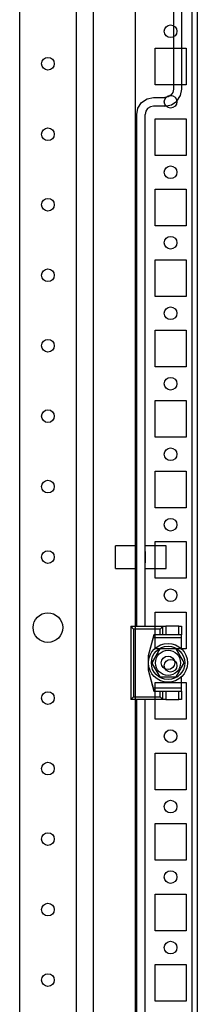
# Model space of a CAD drawing. Header units: inches. Extents: x 1399 to 7113, y 2289 to 6261.
# Tile 54 of 76: x 4779 to 4842, y 3618 to 3967. Entities that reach past the tile are written whole.
import ezdxf

# ---------------------------------------------------------------- set-up
doc = ezdxf.new("R2010")
doc.units = ezdxf.units.IN
doc.header["$MEASUREMENT"] = 0
doc.layers.add('HANDLE_ROTARY', color=7, linetype='Continuous')

# ---------------------------------------------------------------- blocks, each defined once
blk = doc.blocks.new('DOOR_FRONT')
for p, q in [((395, -4.5), (395, -1962.5)), ((397, -4.5), (397, -1962.5)), ((333.99, -1879), (333.99, -88)), ((353.99, -88), (353.99, -1879)), ((388.5, -1011), (388.5, -1092.5)), ((391.5, -1092.5), (391.5, -1011)), ((388.5, -1092.5), (388.27, -1093.65)), ((391.04, -1094.8), (391.5, -1092.5)), ((377.26, -1097.26), (379.2, -1095.96)), ((379.2, -1095.96), (381.5, -1095.5)), ((381.5, -1095.5), (385.5, -1095.5)), ((386.65, -1095.27), (385.5, -1095.5)), ((387.62, -1094.62), (386.65, -1095.27)), ((388.27, -1093.65), (387.62, -1094.62)), ((389.74, -1096.74), (391.04, -1094.8)), ((375.5, -1101.5), (375.96, -1099.2)), ((375.96, -1099.2), (377.26, -1097.26)), ((379.38, -1099.38), (378.73, -1100.35)), ((380.35, -1098.73), (379.38, -1099.38)), ((381.5, -1098.5), (380.35, -1098.73)), ((385.5, -1098.5), (381.5, -1098.5)), ((385.5, -1098.5), (387.8, -1098.04)), ((387.8, -1098.04), (389.74, -1096.74)), ((375.5, -1283), (375.5, -1101.5)), ((378.73, -1100.35), (378.5, -1101.5)), ((378.5, -1283), (378.5, -1101.5)), ((368, -1262.5), (368, -1254.5)), ((375.5, -1254.5), (368, -1254.5)), ((375.5, -1262.5), (375.5, -1254.5)), ((375.5, -1260.5), (375.5, -1256.5)), ((378.5, -1262.5), (378.5, -1254.5)), ((386, -1254.5), (378.5, -1254.5)), ((378.5, -1256.5), (378.5, -1260.5)), ((386, -1262.5), (386, -1254.5)), ((368, -1262.5), (375.5, -1262.5)), ((378.5, -1262.5), (386, -1262.5)), ((373.41, -1283), (384.81, -1283)), ((373.41, -1283), (375.31, -1283)), ((374.41, -1284), (373.41, -1283)), ((373.41, -1283), (373.41, -1309)), ((383.81, -1284), (374.41, -1284)), ((374.41, -1284), (374.41, -1308)), ((375.31, -1283), (375.5, -1283)), ((378.5, -1283), (378.81, -1283)), ((384.81, -1283), (383.81, -1284)), ((383.81, -1286), (383.81, -1284)), ((384.81, -1283), (385.81, -1283)), ((384.81, -1286), (384.81, -1283)), ((390.41, -1283), (385.81, -1283)), ((385.81, -1283), (385.81, -1286)), ((390.41, -1283), (391.41, -1283)), ((390.41, -1286), (390.41, -1283)), ((391.41, -1283), (391.41, -1286)), ((381.61, -1286), (379.61, -1293.5)), ((381.34, -1287), (379.61, -1293.5)), ((381.61, -1286), (381.34, -1287)), ((381.34, -1287), (391.41, -1287)), ((391.41, -1286), (381.61, -1286)), ((383.81, -1286), (381.61, -1286)), ((384.81, -1286), (383.81, -1286)), ((385.81, -1286), (384.81, -1286)), ((390.41, -1286), (385.81, -1286)), ((391.41, -1286), (390.41, -1286)), ((391.41, -1287), (391.41, -1286)), ((391.41, -1291.04), (391.41, -1287)), ((383.72, -1291), (380.83, -1296)), ((383.33, -1291.67), (382.94, -1292.35)), ((383.72, -1291), (383.33, -1291.67)), ((389.49, -1291), (383.72, -1291)), ((385.13, -1291), (383.72, -1291)), ((386.54, -1291), (385.13, -1291)), ((387.24, -1291), (386.54, -1291)), ((387.94, -1291), (387.24, -1291)), ((388.72, -1291), (387.94, -1291)), ((389.49, -1291), (388.72, -1291)), ((392.38, -1296), (389.49, -1291)), ((390.2, -1292.22), (389.49, -1291)), ((379.61, -1293.5), (379.61, -1298.5)), ((381.54, -1294.78), (380.83, -1296)), ((382.25, -1293.55), (381.54, -1294.78)), ((382.59, -1292.95), (382.25, -1293.55)), ((382.94, -1292.35), (382.59, -1292.95)), ((390.91, -1293.45), (390.2, -1292.22)), ((391.25, -1294.05), (390.91, -1293.45)), ((391.6, -1294.65), (391.25, -1294.05)), ((391.99, -1295.33), (391.6, -1294.65)), ((392.38, -1296), (391.99, -1295.33)), ((379.61, -1298.5), (381.34, -1305)), ((379.61, -1298.5), (381.61, -1306)), ((380.83, -1296), (383.72, -1301)), ((380.83, -1296), (381.22, -1296.67)), ((381.22, -1296.67), (381.61, -1297.35)), ((381.61, -1297.35), (381.96, -1297.95)), ((381.96, -1297.95), (382.31, -1298.55)), ((382.31, -1298.55), (383.02, -1299.78)), ((388.99, -1296), (388.99, -1296)), ((389.49, -1301), (392.38, -1296)), ((390.27, -1299.65), (390.62, -1299.05)), ((390.62, -1299.05), (390.97, -1298.45)), ((390.97, -1298.45), (391.68, -1297.22)), ((391.68, -1297.22), (392.38, -1296)), ((383.02, -1299.78), (383.72, -1301)), ((383.72, -1301), (389.49, -1301)), ((383.72, -1301), (384.5, -1301)), ((384.5, -1301), (385.28, -1301)), ((385.28, -1301), (385.97, -1301)), ((385.97, -1301), (386.67, -1301)), ((386.67, -1301), (388.08, -1301)), ((388.08, -1301), (389.49, -1301)), ((389.49, -1301), (389.88, -1300.33)), ((389.88, -1300.33), (390.27, -1299.65)), ((391.41, -1305), (391.41, -1300.96)), ((391.41, -1305), (381.34, -1305)), ((381.34, -1305), (381.61, -1306)), ((381.61, -1306), (383.81, -1306)), ((381.61, -1306), (391.41, -1306)), ((383.81, -1308), (383.81, -1306)), ((383.81, -1306), (384.81, -1306)), ((384.81, -1306), (385.81, -1306)), ((384.81, -1309), (384.81, -1306)), ((385.81, -1306), (390.41, -1306)), ((385.81, -1306), (385.81, -1309)), ((390.41, -1306), (391.41, -1306)), ((390.41, -1309), (390.41, -1306)), ((391.41, -1306), (391.41, -1305)), ((391.41, -1306), (391.41, -1309)), ((373.41, -1309), (374.41, -1308)), ((384.81, -1309), (373.41, -1309)), ((375.31, -1309), (373.41, -1309)), ((374.41, -1308), (383.81, -1308)), ((375.5, -1309), (375.31, -1309)), ((375.5, -1891.5), (375.5, -1309)), ((378.5, -1891.5), (378.5, -1309)), ((378.81, -1309), (378.5, -1309)), ((383.81, -1308), (384.81, -1309)), ((385.81, -1309), (384.81, -1309)), ((385.81, -1309), (390.41, -1309)), ((391.41, -1309), (390.41, -1309))]:
    blk.add_line(p, q)
for centre, radius in [((343.99, -1083.5), 2.25), ((343.99, -1108.5), 2.25), ((343.99, -1133.5), 2.25), ((343.99, -1158.5), 2.25), ((343.99, -1183.5), 2.25), ((343.99, -1208.5), 2.25), ((343.99, -1233.5), 2.25), ((343.99, -1258.5), 2.25), ((343.99, -1283.5), 5.25), ((386.61, -1296), 6.9), ((386.61, -1296), 5.92), ((386.61, -1296), 4.45), ((386.61, -1296), 2.39), ((343.99, -1308.5), 2.25), ((343.99, -1333.5), 2.25), ((343.99, -1358.5), 2.25), ((343.99, -1383.5), 2.25), ((343.99, -1408.5), 2.25)]:
    blk.add_circle(centre, radius)
blk = doc.blocks.new('ENCL_FRONT')
for p, q in [((375, 2066.5), (375, 171.5)), ((360, 2061.57), (360, 171.5)), ((382, 1007.5), (382, 1020.5)), ((382, 1020.5), (393, 1020.5)), ((393, 1020.5), (393, 1007.5)), ((393, 1007.5), (382, 1007.5)), ((382, 982.5), (382, 995.5)), ((382, 995.5), (393, 995.5)), ((393, 995.5), (393, 982.5)), ((393, 982.5), (382, 982.5)), ((382, 957.5), (382, 970.5)), ((382, 970.5), (393, 970.5)), ((393, 970.5), (393, 957.5)), ((393, 957.5), (382, 957.5)), ((382, 932.5), (382, 945.5)), ((382, 945.5), (393, 945.5)), ((393, 945.5), (393, 932.5)), ((393, 932.5), (382, 932.5)), ((382, 907.5), (382, 920.5)), ((382, 920.5), (393, 920.5)), ((393, 920.5), (393, 907.5)), ((393, 907.5), (382, 907.5)), ((382, 882.5), (382, 895.5)), ((382, 895.5), (393, 895.5)), ((393, 895.5), (393, 882.5)), ((393, 882.5), (382, 882.5)), ((382, 857.5), (382, 870.5)), ((382, 870.5), (393, 870.5)), ((393, 870.5), (393, 857.5)), ((393, 857.5), (382, 857.5)), ((382, 832.5), (382, 845.5)), ((382, 845.5), (393, 845.5)), ((393, 845.5), (393, 832.5)), ((393, 832.5), (382, 832.5)), ((382, 807.5), (382, 820.5)), ((382, 820.5), (393, 820.5)), ((393, 820.5), (393, 807.5)), ((393, 807.5), (382, 807.5)), ((382, 782.5), (382, 795.5)), ((382, 795.5), (393, 795.5)), ((393, 795.5), (393, 782.5)), ((393, 782.5), (382, 782.5)), ((382, 757.5), (382, 770.5)), ((382, 770.5), (393, 770.5)), ((393, 770.5), (393, 757.5)), ((393, 757.5), (382, 757.5)), ((382, 732.5), (382, 745.5)), ((382, 745.5), (393, 745.5)), ((393, 745.5), (393, 732.5)), ((393, 732.5), (382, 732.5)), ((382, 707.5), (382, 720.5)), ((382, 720.5), (393, 720.5)), ((393, 720.5), (393, 707.5)), ((393, 707.5), (382, 707.5)), ((382, 682.5), (382, 695.5)), ((382, 695.5), (393, 695.5)), ((393, 695.5), (393, 682.5)), ((393, 682.5), (382, 682.5))]:
    blk.add_line(p, q)
for centre in [(387.5, 1026.5), (387.5, 1001.5), (387.5, 976.5), (387.5, 951.5), (387.5, 926.5), (387.5, 901.5), (387.5, 876.5), (387.5, 851.5), (387.5, 826.5), (387.5, 801.5), (387.5, 776.5), (387.5, 751.5), (387.5, 726.5), (387.5, 701.5)]:
    blk.add_circle(centre, 2.25)

msp = doc.modelspace()

# ---------------------------------------------------------------- block references
msp.add_blockref('ENCL_FRONT', (4445.47, 2936.791))
at = {"layer": 'HANDLE_ROTARY'}
msp.add_blockref('DOOR_FRONT', (4445.47, 5035.291), dxfattribs=at)

doc.saveas('drawing.dxf')
